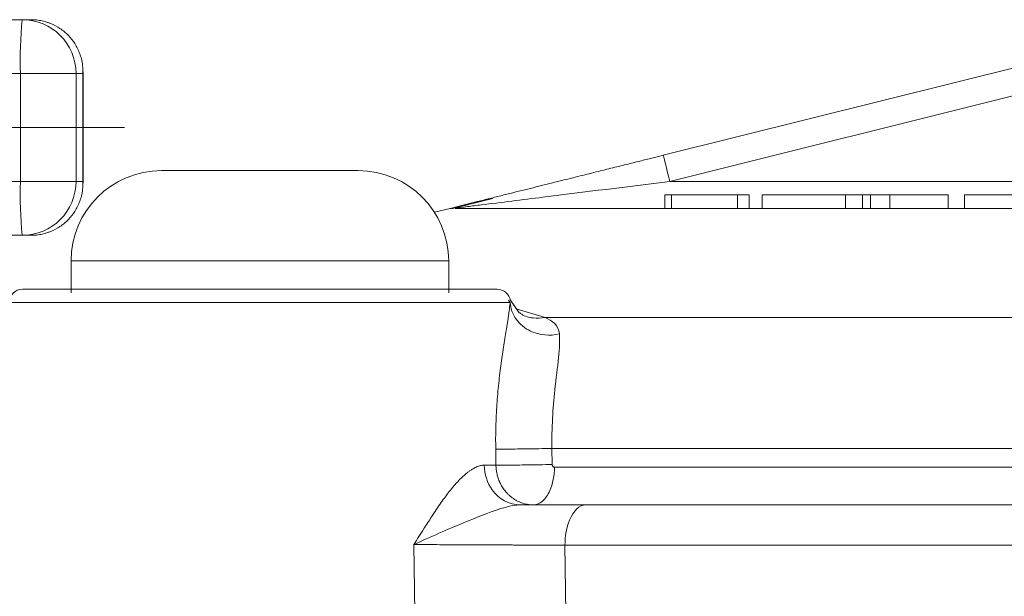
# Model space of a CAD drawing. Extents: x -34599 to 125690, y -105249 to 21518.
# Tile 51 of 64: x 113074 to 113104, y -33257 to -33240. Entities that reach past the tile are written whole.
import ezdxf

# ---------------------------------------------------------------- set-up
doc = ezdxf.new("R2010")
doc.units = 0
doc.header["$MEASUREMENT"] = 0
doc.linetypes.add('CENTERX2', pattern=[20.32, 12.7, -2.54, 2.54, -2.54])
doc.layers.get('0').update_dxf_attribs({"linetype": 'CONTINUOUS'})

msp = doc.modelspace()

# ---------------------------------------------------------------- linework, layer by layer
at = {"color": 30, "linetype": 'Continuous', "lineweight": 5}
for p, q in [((113052.35987, -33239.66154, -1.21077), (113074.23772, -33239.66154, -1.21077)), ((113074.23772, -33239.66154, -1.21077), (113074.50132, -33239.66154, -1.21077)), ((113093.75732, -33243.79184, -1.21077), (113106.84134, -33240.52963, -1.21077)), ((113051.63846, -33241.30391, -1.21077), (113074.185, -33241.30391, -1.21077)), ((113074.185, -33244.58863, -1.21077), (113074.185, -33241.30391, -1.21077)), ((113074.185, -33241.30391, -1.21077), (113075.87924, -33241.30391, -1.21077)), ((113075.87924, -33241.30391, -1.21077), (113075.87924, -33244.58863, -1.21077)), ((113075.87924, -33241.30391, -1.21077), (113076.09012, -33241.30391, -1.21077)), ((113076.09012, -33241.30391, -1.21077), (113076.09012, -33244.58863, -1.21077)), ((113076.09096, -33244.63965, -1.21077), (113076.09096, -33241.25288, -1.21077)), ((113093.95599, -33244.58863, -1.21077), (113107.04, -33241.32642, -1.21077)), ((113074.185, -33244.58863, -1.21077), (113051.63846, -33244.58863, -1.21077)), ((113075.87924, -33244.58863, -1.21077), (113074.185, -33244.58863, -1.21077)), ((113076.09012, -33244.58863, -1.21077), (113075.87924, -33244.58863, -1.21077)), ((113093.95599, -33244.58863, -1.21077), (113107.71503, -33244.58863, -1.21077)), ((113093.80412, -33245.40981, -1.21077), (113093.80412, -33244.99922, -1.21077)), ((113094.01041, -33244.99922, -1.21077), (113093.80412, -33244.99922, -1.21077)), ((113094.01041, -33244.99922, -1.21077), (113094.01041, -33245.40981, -1.21077)), ((113096.01345, -33244.99922, -1.21077), (113094.01041, -33244.99922, -1.21077)), ((113096.01345, -33245.40981, -1.21077), (113096.01345, -33244.99922, -1.21077)), ((113096.3728, -33244.99922, -1.21077), (113096.01345, -33244.99922, -1.21077)), ((113096.3728, -33245.40981, -1.21077), (113096.3728, -33244.99922, -1.21077)), ((113099.30083, -33244.99922, -1.21077), (113096.76875, -33244.99922, -1.21077)), ((113096.76875, -33244.99922, -1.21077), (113096.76875, -33245.40981, -1.21077)), ((113099.30083, -33245.40981, -1.21077), (113099.30083, -33244.99922, -1.21077)), ((113099.30083, -33244.99922, -1.21077), (113099.82322, -33244.99922, -1.21077)), ((113099.82322, -33245.40981, -1.21077), (113099.82322, -33244.99922, -1.21077)), ((113100.06612, -33244.99922, -1.21077), (113099.82322, -33244.99922, -1.21077)), ((113100.06612, -33245.40981, -1.21077), (113100.06612, -33244.99922, -1.21077)), ((113100.65172, -33244.99922, -1.21077), (113100.06612, -33244.99922, -1.21077)), ((113100.65172, -33244.99922, -1.21077), (113100.65172, -33245.40981, -1.21077)), ((113102.4285, -33244.99922, -1.21077), (113100.65172, -33244.99922, -1.21077)), ((113102.4285, -33245.40981, -1.21077), (113102.4285, -33244.99922, -1.21077)), ((113102.93093, -33244.99922, -1.21077), (113102.93093, -33245.40981, -1.21077)), ((113105.46301, -33244.99922, -1.21077), (113102.93093, -33244.99922, -1.21077)), ((113087.26801, -33245.40981, -1.21077), (113088.05268, -33245.21417, -1.21077)), ((113088.55542, -33245.10855, -1.21077), (113087.3437, -33245.40981, -1.21077)), ((113087.26801, -33245.40981, -1.21077), (113086.7903, -33245.52891, -1.21077)), ((113087.3437, -33245.40981, -1.21077), (113087.26801, -33245.40981, -1.21077)), ((113074.23772, -33246.23099, -1.21077), (113052.35987, -33246.23099, -1.21077)), ((113074.50132, -33246.23099, -1.21077), (113074.23772, -33246.23099, -1.21077)), ((113075.72722, -33247.01111, -1.21077), (113075.72722, -33247.98483, -1.21077)), ((113087.22374, -33247.01111, -1.21077), (113075.72722, -33247.01111, -1.21077)), ((113087.22374, -33247.98483, -1.21077), (113087.22374, -33247.01111, -1.21077)), ((113089.09537, -33248.27677, -1.21077), (113073.83923, -33248.27677, -1.21077)), ((113089.09537, -33248.27677, -1.21077), (113089.03987, -33248.2073, -1.21077)), ((113089.36482, -33248.58947, -1.21077), (113089.10545, -33248.21142, -1.21077)), ((113090.15754, -33248.73966, -1.21077), (113089.28339, -33248.47078, -1.21077)), ((113140.13022, -33248.73966, -1.21077), (113090.15754, -33248.73966, -1.21077)), ((113088.65568, -33252.74366, -1.21077), (113088.66302, -33253.23252, -1.21077)), ((113090.36792, -33252.7236, -1.21077), (113139.91984, -33252.7236, -1.21077)), ((113090.37499, -33253.21246, -1.21077), (113090.36792, -33252.7236, -1.21077)), ((113088.66302, -33253.23252, -1.21077), (113088.30569, -33253.23252, -1.21077)), ((113090.443, -33253.29314, -1.21077), (113139.84476, -33253.29314, -1.21077)), ((113086.19308, -33257.72752, -1.21077), (113086.16367, -33255.65307, -1.21077)), ((113139.524, -33255.67457, -1.21077), (113090.76377, -33255.67457, -1.21077)), ((113090.79417, -33257.72752, -1.21077), (113090.76377, -33255.67457, -1.21077))]:
    msp.add_line(p, q, dxfattribs=at)
at = {"color": 30, "linetype": 'CENTERX2', "lineweight": 5}
for q in [(113047.81853, -33242.94627, -1.21077), (113077.35875, -33242.94627, -1.21077)]:
    msp.add_line((113076.09012, -33242.94627, -1.21077), q, dxfattribs=at)
at = {"color": 30, "linetype": 'Continuous', "lineweight": 5}
for centre, radius, start, end in [((113087.01562, -33240.89375, -1.21077), 12.83718, 174.491843, 181.830937), ((113074.2373, -33241.30349, -1.21077), 1.64194, 359.985335, 89.985095), ((113078.47817, -33247.01111, -1.21077), 2.75095, 90, 180), ((113084.47279, -33247.01111, -1.21077), 2.75095, 0, 90), ((113087.0156, -33244.99878, -1.21077), 12.83715, 178.169055, 185.508165), ((113074.2373, -33244.58905, -1.21077), 1.64194, 270.01486, 0.014709), ((113074.24976, -33248.28394, -1.21077), 0.41059, 90, 179), ((113088.7012, -33248.28394, -1.21077), 0.41059, 9.048253, 90)]:
    msp.add_arc(centre, radius, start, end, dxfattribs=at)
for points, knots in [([(113074.50132, -33239.66155, -1.21077), (113074.53049, -33239.662, -1.21077), (113074.589, -33239.66292, -1.21077), (113074.67642, -33239.67028, -1.21077), (113074.7635, -33239.68201, -1.21077), (113074.84996, -33239.69855, -1.21077), (113074.93553, -33239.71979, -1.21077), (113075.01995, -33239.74574, -1.21077), (113075.1802, -33239.80492, -1.21077), (113075.40838, -33239.92718, -1.21077), (113075.65669, -33240.13675, -1.21077), (113075.86087, -33240.3992, -1.21077), (113075.9797, -33240.64171, -1.21077), (113076.04817, -33240.86718, -1.21077), (113076.08746, -33241.06893, -1.21077), (113076.08917, -33241.22037, -1.21077), (113076.09012, -33241.30391, -1.21077)], [0, 0, 0, 0, 0.02793837, 0.05605363, 0.0844246, 0.11312799, 0.14223788, 0.1718253, 0.20195789, 0.31690088, 0.44594384, 0.5739893, 0.72397842, 0.79478731, 0.88679372, 1, 1, 1, 1]), ([(113093.75733, -33243.79184, -1.21077), (113093.70857, -33243.804, -1.21077), (113093.60674, -33243.82939, -1.21077), (113093.44752, -33243.86909, -1.21077), (113093.27533, -33243.91202, -1.21077), (113093.09018, -33243.95818, -1.21077), (113092.8921, -33244.00757, -1.21077), (113092.68112, -33244.06017, -1.21077), (113092.45726, -33244.11599, -1.21077), (113092.22059, -33244.175, -1.21077), (113091.97117, -33244.23718, -1.21077), (113091.70911, -33244.30252, -1.21077), (113091.4345, -33244.37099, -1.21077), (113091.14749, -33244.44255, -1.21077), (113090.84823, -33244.51716, -1.21077), (113090.53691, -33244.59478, -1.21077), (113090.21376, -33244.67535, -1.21077), (113089.87899, -33244.75882, -1.21077), (113089.53263, -33244.84518, -1.21077), (113089.17472, -33244.93441, -1.21077), (113088.80603, -33245.02634, -1.21077), (113088.42771, -33245.12066, -1.21077), (113088.17891, -33245.1827, -1.21077), (113088.05269, -33245.21417, -1.21077)], [0, 0, 0, 0, 0.025261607, 0.052763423, 0.082506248, 0.114490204, 0.148714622, 0.185177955, 0.223877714, 0.264810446, 0.307971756, 0.353356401, 0.400958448, 0.45077154, 0.502789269, 0.55700569, 0.613415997, 0.672017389, 0.73283218, 0.79598371, 0.861665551, 0.92981635, 1, 1, 1, 1]), ([(113093.95599, -33244.58863, -1.21077), (113093.90398, -33244.38003, -1.21077), (113093.85229, -33244.17272, -1.21077), (113093.77874, -33243.87771, -1.21077), (113093.75733, -33243.79184, -1.21077), (113093.75733, -33243.79184, -1.21077)], [0, 0, 0, 0, 0.5, 0.5, 1, 1, 1, 1]), ([(113078.47817, -33244.26016, -1.21077), (113078.47817, -33244.26016, -1.21077), (113079.04959, -33244.26016, -1.21077), (113080.90406, -33244.26016, -1.21077), (113082.0469, -33244.26016, -1.21077), (113083.90137, -33244.26016, -1.21077), (113084.47279, -33244.26016, -1.21077), (113084.47279, -33244.26016, -1.21077)], [0, 0, 0, 0, 0.33333333, 0.33333333, 0.66666667, 0.66666667, 1, 1, 1, 1]), ([(113074.50132, -33246.23099, -1.21077), (113074.53049, -33246.23054, -1.21077), (113074.589, -33246.22964, -1.21077), (113074.67642, -33246.22232, -1.21077), (113074.7635, -33246.21062, -1.21077), (113074.84995, -33246.19408, -1.21077), (113074.93552, -33246.17281, -1.21077), (113075.01995, -33246.14681, -1.21077), (113075.1802, -33246.08757, -1.21077), (113075.40836, -33245.96571, -1.21077), (113075.65669, -33245.75553, -1.21077), (113075.86084, -33245.49405, -1.21077), (113075.97972, -33245.25035, -1.21077), (113076.04815, -33245.02612, -1.21077), (113076.08744, -33244.82431, -1.21077), (113076.08916, -33244.67242, -1.21077), (113076.09012, -33244.58863, -1.21077)], [0, 0, 0, 0, 0.02793837, 0.05605363, 0.0844246, 0.11312799, 0.14223788, 0.1718253, 0.20195789, 0.31690088, 0.44594384, 0.5739893, 0.72397842, 0.79478731, 0.88679372, 1, 1, 1, 1]), ([(113093.95599, -33244.58863, -1.21077), (113092.66454, -33244.74963, -1.21077), (113091.04033, -33244.95211, -1.21077), (113089.14634, -33245.18822, -1.21077), (113088.36288, -33245.28589, -1.21077), (113087.78408, -33245.35804, -1.21077), (113087.52534, -33245.3903, -1.21077), (113087.4402, -33245.40091, -1.21077)], [0.188250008, 0.188250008, 0.188250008, 0.188250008, 0.674493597, 0.796054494, 0.917615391, 0.978395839, 1.039166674, 1.039166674, 1.039166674, 1.039166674]), ([(113088.55542, -33245.10855, -1.21077), (113088.48705, -33245.12604, -1.21077), (113088.35529, -33245.15974, -1.21077), (113088.1687, -33245.20772, -1.21077), (113087.9937, -33245.25297, -1.21077), (113087.83314, -33245.29479, -1.21077), (113087.70221, -33245.32926, -1.21077), (113087.60452, -33245.35532, -1.21077), (113087.53513, -33245.37411, -1.21077), (113087.47931, -33245.38953, -1.21077), (113087.45267, -33245.39728, -1.21077), (113087.4402, -33245.40091, -1.21077)], [0, 0, 0, 0, 0.16392477, 0.31592273, 0.45626857, 0.60084547, 0.72908179, 0.80971485, 0.88127057, 0.9443884, 1, 1, 1, 1]), ([(113088.05269, -33245.21417, -1.21077), (113088.10335, -33245.20202, -1.21077), (113088.20951, -33245.17655, -1.21077), (113088.37721, -33245.14166, -1.21077), (113088.4944, -33245.12008, -1.21077), (113088.55547, -33245.10884, -1.21077)], [0, 0, 0, 0, 0.30420562, 0.63741095, 1, 1, 1, 1]), ([(113087.4402, -33245.40091, -1.21077), (113087.43171, -33245.40351, -1.21077), (113087.41521, -33245.40855, -1.21077), (113087.41612, -33245.4094, -1.21077), (113087.41657, -33245.40981, -1.21077)], [0, 0, 0, 0, 0.51390682, 1, 1, 1, 1]), ([(113087.41657, -33245.40981, -1.21077), (113087.57994, -33245.40981, -1.21077), (113087.87802, -33245.40981, -1.21077), (113088.73496, -33245.40981, -1.21077), (113089.29381, -33245.40981, -1.21077), (113090.65608, -33245.40981, -1.21077), (113091.45949, -33245.40981, -1.21077), (113093.28757, -33245.40981, -1.21077), (113094.31223, -33245.40981, -1.21077), (113096.5531, -33245.40981, -1.21077), (113097.76928, -33245.40981, -1.21077), (113100.35793, -33245.40981, -1.21077), (113101.73036, -33245.40981, -1.21077), (113104.59169, -33245.40981, -1.21077), (113106.08055, -33245.40981, -1.21077), (113109.13156, -33245.40981, -1.21077), (113110.69366, -33245.40981, -1.21077), (113112.26975, -33245.40981, -1.21077)], [0, 0, 0, 0, 0.125, 0.125, 0.25, 0.25, 0.375, 0.375, 0.5, 0.5, 0.625, 0.625, 0.75, 0.75, 0.875, 0.875, 1, 1, 1, 1]), ([(113074.24976, -33247.87335, -1.21077), (113074.24975, -33247.87335, -1.21077), (113075.6273, -33247.87335, -1.21077), (113080.09794, -33247.87335, -1.21077), (113082.85302, -33247.87335, -1.21077), (113087.32366, -33247.87335, -1.21077), (113088.7012, -33247.87335, -1.21077), (113088.7012, -33247.87335, -1.21077)], [0, 0, 0, 0, 0.333333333, 0.333333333, 0.666666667, 0.666666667, 1, 1, 1, 1]), ([(113089.09537, -33248.27678, -1.21077), (113089.09236, -33248.30773, -1.21077), (113089.08632, -33248.36975, -1.21077), (113089.07416, -33248.47075, -1.21077), (113089.05995, -33248.57771, -1.21077), (113089.04367, -33248.69122, -1.21077), (113089.02557, -33248.8111, -1.21077), (113089.00581, -33248.93741, -1.21077), (113088.96683, -33249.18109, -1.21077), (113088.90357, -33249.56702, -1.21077), (113088.8194, -33250.1272, -1.21077), (113088.74415, -33250.73687, -1.21077), (113088.69723, -33251.27662, -1.21077), (113088.67144, -33251.72153, -1.21077), (113088.65879, -33252.05933, -1.21077), (113088.65264, -33252.40039, -1.21077), (113088.65467, -33252.62901, -1.21077), (113088.65568, -33252.74366, -1.21077)], [0, 0, 0, 0, 0.03336908, 0.06686441, 0.10054207, 0.1344572, 0.16866377, 0.20321435, 0.23815995, 0.36128856, 0.4854733, 0.61163456, 0.74074207, 0.80542093, 0.87004199, 0.93482776, 1, 1, 1, 1]), ([(113089.09537, -33248.27678, -1.21077), (113089.10458, -33248.45467, -1.21077), (113089.23057, -33248.80768, -1.21077), (113089.76831, -33249.25507, -1.21077), (113090.30645, -33249.30868, -1.21077), (113090.59311, -33249.23384, -1.21077)], [0, 0, 0, 0, 0.28571429, 0.57142857, 1, 1, 1, 1]), ([(113089.37166, -33248.57942, -1.21077), (113089.39603, -33248.59939, -1.21077), (113089.51387, -33248.69594, -1.21077), (113089.79206, -33248.76895, -1.21077), (113090.03572, -33248.74942, -1.21077), (113090.15754, -33248.73966, -1.21077)], [0, 0, 0, 0, 0.11533744, 0.55767541, 1, 1, 1, 1]), ([(113090.59311, -33249.23384, -1.21077), (113090.63463, -33249.61349, -1.21077), (113090.45187, -33250.6753, -1.21077), (113090.35664, -33252.11384, -1.21077), (113090.36792, -33252.72359, -1.21077)], [0, 0, 0, 0, 0.380241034, 0.665421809, 0.665421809, 0.665421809, 0.665421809]), ([(113090.36792, -33252.72359, -1.21077), (113090.12424, -33252.72885, -1.21077), (113089.61004, -33252.73755, -1.21077), (113088.96559, -33252.74415, -1.21077), (113088.72732, -33252.74442, -1.21077), (113088.65568, -33252.74366, -1.21077)], [0, 0, 0, 0, 0.42857143, 0.71428571, 1, 1, 1, 1]), ([(113088.30569, -33253.23252, -1.21077), (113088.28665, -33253.23323, -1.21077), (113088.24837, -33253.23464, -1.21077), (113088.18879, -33253.24593, -1.21077), (113088.12733, -33253.26392, -1.21077), (113088.06382, -33253.28927, -1.21077), (113087.99829, -33253.32179, -1.21077), (113087.9307, -33253.36154, -1.21077), (113087.86103, -33253.4085, -1.21077), (113087.72555, -33253.51072, -1.21077), (113087.51614, -33253.70617, -1.21077), (113087.24749, -33254.02187, -1.21077), (113086.97506, -33254.39484, -1.21077), (113086.7194, -33254.77593, -1.21077), (113086.44826, -33255.20389, -1.21077), (113086.26672, -33255.49041, -1.21077), (113086.16366, -33255.65307, -1.21077)], [0, 0, 0, 0, 0.02825521, 0.05680238, 0.08573764, 0.11515331, 0.1451373, 0.17577265, 0.20713724, 0.23930367, 0.35811202, 0.4873418, 0.60609556, 0.74163394, 0.85332451, 1, 1, 1, 1]), ([(113088.30569, -33253.23252, -1.21077), (113088.3099, -33253.50582, -1.21077), (113088.5145, -33254.14051, -1.21077), (113089.0726, -33254.4428, -1.21077), (113089.39493, -33254.4428, -1.21077)], [0, 0, 0, 0, 0.42857143, 1, 1, 1, 1]), ([(113090.37499, -33253.21246, -1.21077), (113090.13133, -33253.21771, -1.21077), (113089.61725, -33253.22641, -1.21077), (113088.97303, -33253.233, -1.21077), (113088.73468, -33253.23328, -1.21077), (113088.66302, -33253.23252, -1.21077)], [0, 0, 0, 0, 0.42857143, 0.71428571, 1, 1, 1, 1]), ([(113089.80261, -33254.4428, -1.21077), (113089.77114, -33254.44198, -1.21077), (113089.70882, -33254.44037, -1.21077), (113089.61683, -33254.42756, -1.21077), (113089.52781, -33254.40777, -1.21077), (113089.44224, -33254.38085, -1.21077), (113089.36052, -33254.34759, -1.21077), (113089.28299, -33254.30855, -1.21077), (113089.20991, -33254.26437, -1.21077), (113089.1415, -33254.21564, -1.21077), (113089.07789, -33254.16298, -1.21077), (113089.01917, -33254.10696, -1.21077), (113088.96536, -33254.04816, -1.21077), (113088.91647, -33253.9871, -1.21077), (113088.87241, -33253.92431, -1.21077), (113088.83312, -33253.86026, -1.21077), (113088.79845, -33253.7954, -1.21077), (113088.76825, -33253.73016, -1.21077), (113088.74233, -33253.66491, -1.21077), (113088.72051, -33253.6, -1.21077), (113088.70256, -33253.53575, -1.21077), (113088.68826, -33253.47244, -1.21077), (113088.67735, -33253.41033, -1.21077), (113088.66965, -33253.34962, -1.21077), (113088.66468, -33253.29052, -1.21077), (113088.66357, -33253.25164, -1.21077), (113088.66302, -33253.23252, -1.21077)], [0, 0, 0, 0, 0.05334515, 0.10567483, 0.15698904, 0.20728777, 0.25657101, 0.30483876, 0.35209101, 0.39832776, 0.44354898, 0.48775469, 0.53094486, 0.57311949, 0.61427857, 0.65442209, 0.69355004, 0.73166242, 0.76875921, 0.80484041, 0.83990602, 0.87395602, 0.90699043, 0.93900922, 0.97001241, 1, 1, 1, 1]), ([(113090.443, -33253.29314, -1.21077), (113090.443, -33253.55112, -1.21077), (113090.35897, -33253.97946, -1.21077), (113090.0897, -33254.3641, -1.21077), (113089.89841, -33254.4428, -1.21077), (113089.80261, -33254.4428, -1.21077)], [0, 0, 0, 0, 0.42857143, 0.71428571, 1, 1, 1, 1]), ([(113090.37499, -33253.21246, -1.21077), (113090.37553, -33253.21975, -1.21077), (113090.37659, -33253.23401, -1.21077), (113090.38393, -33253.25393, -1.21077), (113090.39693, -33253.27302, -1.21077), (113090.41671, -33253.28989, -1.21077), (113090.43426, -33253.29206, -1.21077), (113090.443, -33253.29314, -1.21077)], [0, 0, 0, 0, 0.17211118, 0.33648607, 0.50514541, 0.75359458, 1, 1, 1, 1]), ([(113089.39493, -33254.4428, -1.21077), (113089.14293, -33254.4428, -1.21077), (113088.61482, -33254.60863, -1.21077), (113087.46161, -33255.07603, -1.21077), (113086.65827, -33255.42144, -1.21077), (113086.16694, -33255.65153, -1.21077), (113086.1653, -33255.6523, -1.21077), (113086.16366, -33255.65307, -1.21077)], [-0.574841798, -0.574841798, -0.574841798, -0.574841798, -0.344905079, -0.229936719, 0, 0, 0.000770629, 0.000770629, 0.000770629, 0.000770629]), ([(113091.39977, -33254.4428, -1.21077), (113091.20948, -33254.4428, -1.21077), (113090.88003, -33254.75205, -1.21077), (113090.76377, -33255.39816, -1.21077), (113090.76377, -33255.67457, -1.21077)], [0, 0, 0, 0, 0.57142857, 1, 1, 1, 1]), ([(113091.39977, -33254.4428, -1.21077), (113098.56589, -33254.4428, -1.21077), (113106.77604, -33254.4428, -1.21077), (113123.51172, -33254.4428, -1.21077), (113131.72187, -33254.4428, -1.21077), (113138.88799, -33254.4428, -1.21077)], [0, 0, 0, 0, 0.5, 0.5, 1, 1, 1, 1]), ([(113090.76377, -33255.67457, -1.21077), (113090.70943, -33255.67421, -1.21077), (113090.60236, -33255.67352, -1.21077), (113090.43902, -33255.67252, -1.21077), (113090.27756, -33255.67156, -1.21077), (113090.11825, -33255.67064, -1.21077), (113089.96173, -33255.66975, -1.21077), (113089.80848, -33255.66889, -1.21077), (113089.65894, -33255.66807, -1.21077), (113089.5135, -33255.66728, -1.21077), (113089.37248, -33255.66651, -1.21077), (113089.23617, -33255.66577, -1.21077), (113089.10481, -33255.66507, -1.21077), (113088.9786, -33255.6644, -1.21077), (113088.85771, -33255.66376, -1.21077), (113088.74227, -33255.66316, -1.21077), (113088.6324, -33255.6626, -1.21077), (113088.52816, -33255.66208, -1.21077), (113088.33545, -33255.66116, -1.21077), (113088.05598, -33255.65992, -1.21077), (113087.6952, -33255.65839, -1.21077), (113087.3503, -33255.65702, -1.21077), (113087.02315, -33255.6558, -1.21077), (113086.71577, -33255.65472, -1.21077), (113086.4279, -33255.6538, -1.21077), (113086.25094, -33255.65331, -1.21077), (113086.16366, -33255.65307, -1.21077)], [0, 0, 0, 0, 0.0386217, 0.07609864, 0.11242988, 0.14761323, 0.18164603, 0.21452569, 0.24624998, 0.27681727, 0.30622663, 0.33447777, 0.36157107, 0.38750741, 0.41228807, 0.43591461, 0.45838893, 0.47971276, 0.49988712, 0.57675454, 0.65183519, 0.72511665, 0.7965794, 0.86620998, 0.93400974, 1, 1, 1, 1])]:
    msp.add_open_spline(points, degree=3, knots=knots, dxfattribs=at)
for points in [[(113090.15754, -33248.73965, -1.21077), (113090.38663, -33248.82682, -1.21077), (113090.56446, -33248.97181, -1.21077), (113090.59311, -33249.23384, -1.21077)], [(113091.39977, -33254.4428, -1.21077), (113090.79118, -33254.4428, -1.21077), (113090.10356, -33254.4428, -1.21077), (113089.39493, -33254.4428, -1.21077)]]:
    msp.add_open_spline(points, degree=3, dxfattribs=at)

doc.saveas('drawing.dxf')
